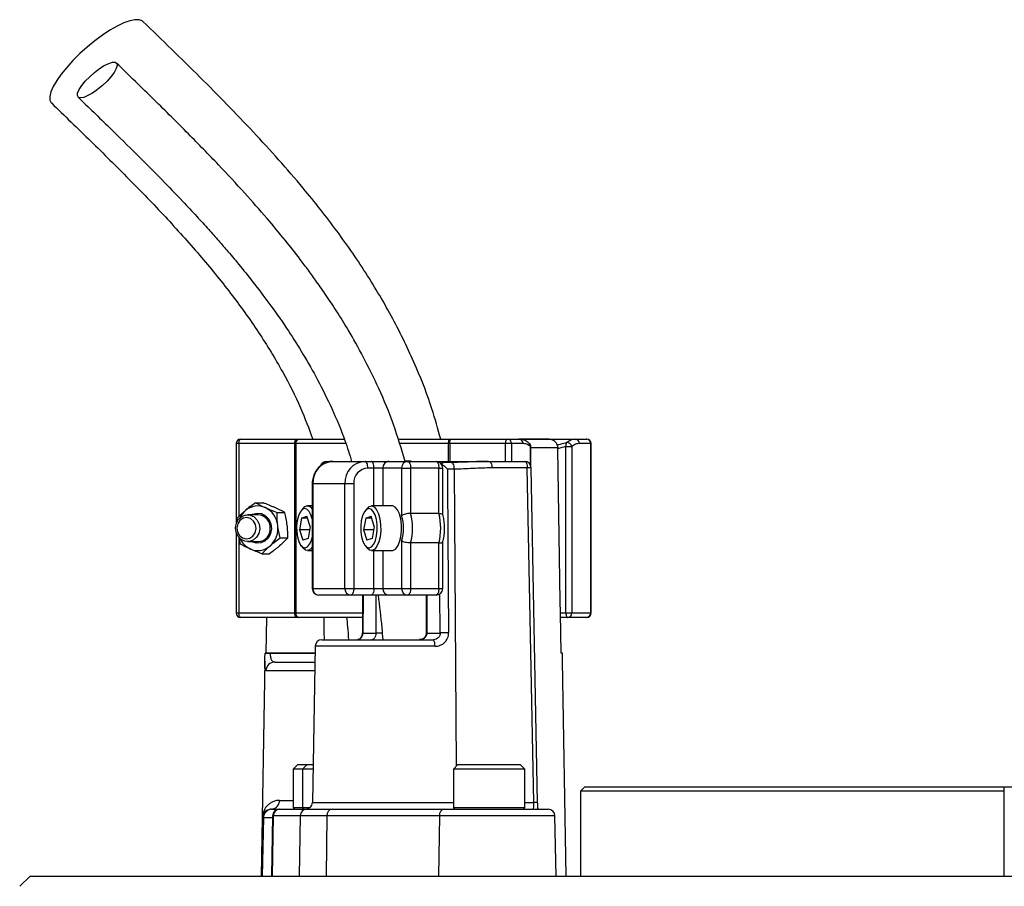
# Model space of a CAD drawing. Header units: millimetres. Extents: x 6509 to 14247, y 2145 to 17923.
# Tile 8 of 9: x 8543 to 9647, y 15711 to 16683. Entities that reach past the tile are written whole.
import ezdxf

# ---------------------------------------------------------------- set-up
doc = ezdxf.new("R2010")
doc.units = ezdxf.units.MM
doc.header["$LTSCALE"] = 5

msp = doc.modelspace()

# ---------------------------------------------------------------- linework, layer by layer
at = {"color": 7, "linetype": 'Continuous', "lineweight": 25}
for p, q in [((8786.2, 16207.6), (8786.2, 16118.1)), ((8851.9, 16207.6), (8789.1, 16207.6)), ((8791.2, 16212.6), (8854, 16212.6)), ((8853.1, 16207.6), (8851.9, 16207.6)), ((8851.9, 16017.6), (8851.9, 16207.6)), ((8853.1, 16207.6), (8853.1, 16017.6)), ((8854, 16212.6), (8856.5, 16212.6)), ((8856.5, 16212.6), (8906.9, 16212.6)), ((8967.5, 16212.6), (9024.6, 16212.6)), ((9025.5, 16207.6), (9024, 16207.6)), ((9024.6, 16212.6), (9027.6, 16212.6)), ((9088.2, 16207.6), (9025.5, 16207.6)), ((9027.6, 16212.6), (9090.3, 16212.6)), ((9094.9, 16207.6), (9088.2, 16207.6)), ((9090.3, 16212.6), (9103.1, 16212.6)), ((9107.6, 16207.6), (9094.9, 16207.6)), ((9103.4, 16212.6), (9166.3, 16212.6)), ((9137.1, 16212.6), (9103.7, 16212.6)), ((9166.3, 16212.6), (9179.1, 16212.6)), ((9183.6, 16207.6), (9170.8, 16207.6)), ((9183.6, 16017.6), (9183.6, 16207.6)), ((9184.1, 16017.6), (9184.1, 16207.6)), ((9116.5, 16182.6), (9116.5, 16204.1)), ((9146.6, 16201.8), (9146.6, 16202.8)), ((9155.8, 16017.6), (9155.8, 16204.1)), ((9155.8, 16204.1), (9162.5, 16204.1)), ((9162.5, 16204.1), (9162.5, 16017.6)), ((8887.6, 16187.6), (8894.7, 16187.6)), ((8894.7, 16187.6), (8930.6, 16187.6)), ((8930.6, 16187.6), (8937.4, 16187.6)), ((8937.4, 16187.6), (8957.3, 16187.6)), ((8957.3, 16187.6), (8978.5, 16187.6)), ((8978.5, 16187.6), (9010.2, 16187.6)), ((9010.2, 16187.6), (9069.7, 16187.6)), ((9027.2, 16186.3), (9019.5, 16186.3)), ((9069.7, 16187.6), (9109.4, 16187.6)), ((8940.6, 16180.1), (8933.8, 16180.1)), ((8950.6, 16180.1), (8940.6, 16180.1)), ((8971.7, 16180.1), (8950.6, 16180.1)), ((8971.7, 16126.8), (8971.7, 16180.1)), ((8971.7, 16180.1), (8981.6, 16180.1)), ((8981.6, 16180.1), (8981.6, 16129.2)), ((9013.4, 16180.1), (8981.6, 16180.1)), ((9013.4, 16129.2), (9013.4, 16180.1)), ((9017.7, 16127.8), (9017.7, 16180.1)), ((9030.4, 16179), (9023, 16179)), ((9112.5, 16180.3), (9072.9, 16180.3)), ((9119.8, 15805), (9112.5, 16180.3)), ((9124.1, 15805), (9116.9, 16180.3)), ((8871.3, 16162.6), (8871.3, 16045.1)), ((8908, 16162.6), (8872, 16162.6)), ((8872, 16162.6), (8872, 16045.1)), ((8917.9, 16162.6), (8908, 16162.6)), ((8908, 16045.1), (8908, 16162.6)), ((8917.9, 16162.6), (8917.9, 16045.1)), ((8807.7, 16141.2), (8816.4, 16141.2)), ((8831.9, 16130.3), (8840.6, 16130.3)), ((8860.9, 16134.7), (8858.8, 16132.1)), ((8871.3, 16137.6), (8865.9, 16137.6)), ((8932.8, 16134.7), (8930.6, 16132.1)), ((8961, 16137.6), (8937.7, 16137.6)), ((9013.4, 16129.2), (8981.6, 16129.2)), ((8787, 16123.5), (8787.2, 16119.8)), ((8810.8, 16127.6), (8798.9, 16127.6)), ((8859.4, 16124.1), (8857.1, 16110.8)), ((8859.4, 16124.1), (8865.5, 16126)), ((8866.1, 16124.1), (8859.4, 16124.1)), ((8869.2, 16114.5), (8865.5, 16126)), ((8931.3, 16124.1), (8928.9, 16110.8)), ((8931.3, 16124.1), (8937.3, 16126)), ((8937.9, 16124.1), (8931.3, 16124.1)), ((8941, 16114.5), (8937.3, 16126)), ((8786.2, 16107.2), (8786.2, 16017.6)), ((8857.1, 16110.8), (8860.8, 16099.3)), ((8868.5, 16110.8), (8857.1, 16110.8)), ((8869.2, 16114.5), (8866.8, 16101.2)), ((8928.9, 16110.8), (8932.6, 16099.3)), ((8940.4, 16110.8), (8928.9, 16110.8)), ((8941, 16114.5), (8938.7, 16101.2)), ((8798.9, 16097.6), (8810.8, 16097.6)), ((8835.5, 16101.7), (8844.1, 16101.7)), ((8866.8, 16101.2), (8860.8, 16099.3)), ((8938.7, 16101.2), (8932.6, 16099.3)), ((8971.7, 16045.1), (8971.7, 16098.5)), ((9013.4, 16096.1), (8981.6, 16096.1)), ((8981.6, 16096.1), (8981.6, 16045.1)), ((9013.4, 16045.1), (9013.4, 16096.1)), ((9017.7, 16045.1), (9017.7, 16097.4)), ((8814.8, 16084), (8823.5, 16084)), ((8858.8, 16093.2), (8860.9, 16090.5)), ((8865.9, 16087.6), (8871.3, 16087.6)), ((8930.6, 16093.2), (8932.8, 16090.5)), ((8937.7, 16087.6), (8961, 16087.6)), ((8872, 16045.1), (8908, 16045.1)), ((8908, 16045.1), (8917.9, 16045.1)), ((8917.9, 16045.1), (8940.6, 16045.1)), ((8940.6, 16045.1), (8950.6, 16045.1)), ((8950.6, 16045.1), (8971.7, 16045.1)), ((8971.7, 16045.1), (8981.6, 16045.1)), ((8981.6, 16045.1), (9013.4, 16045.1)), ((8914.8, 16037.6), (8878.8, 16037.6)), ((8937.4, 16037.6), (8914.8, 16037.6)), ((8927.9, 16037.6), (8927.6, 15995.2)), ((8957.3, 16037.6), (8937.4, 16037.6)), ((8978.5, 16037.6), (8957.3, 16037.6)), ((9010.2, 16037.6), (8978.5, 16037.6)), ((8999.2, 16037.6), (8999.2, 15995.1)), ((8789.1, 16017.6), (8851.9, 16017.6)), ((8851.9, 16017.6), (8853.1, 16017.6)), ((9150.4, 15972.6), (9149.7, 16017.6)), ((9149.7, 16017.6), (9155.8, 16017.6)), ((9155.8, 16017.6), (9162.5, 16017.6)), ((9162.5, 16017.6), (9183.6, 16017.6)), ((8854, 16012.6), (8791.2, 16012.6)), ((8819.9, 15972.6), (8820.6, 16012.6)), ((8856.5, 16012.6), (8854, 16012.6)), ((8927.4, 16012.6), (8856.5, 16012.6)), ((9157.9, 16012.6), (9149.7, 16012.6)), ((9179.1, 16012.6), (9157.9, 16012.6)), ((8882.2, 15987.6), (9007.2, 15987.6)), ((8928.3, 15995.1), (8943.2, 15995.1)), ((8999.9, 15995.1), (9014.9, 15995.1)), ((8874.7, 15980.3), (8871.6, 15805)), ((8818.3, 15964), (8814.1, 15722.6)), ((8818.5, 15972.6), (8818.5, 15972.5)), ((8824.3, 15972.6), (8824.3, 15972.5)), ((8874.5, 15972.6), (8824.3, 15972.6)), ((8829.4, 15962.6), (8874.3, 15962.6)), ((9151.8, 15972.6), (9150.4, 15972.6)), ((9151.8, 15972.5), (9151.8, 15972.6)), ((9151.8, 15972.5), (9151.8, 15972.6)), ((9156.2, 15722.6), (9152, 15964)), ((8855.1, 15847.6), (8850.1, 15842.6)), ((8850.1, 15842.6), (8850.1, 15799.6)), ((8860.6, 15842.6), (8850.1, 15842.6)), ((8855.1, 15847.6), (8865.6, 15847.6)), ((8865.6, 15847.6), (8860.6, 15842.6)), ((8860.6, 15842.6), (8860.6, 15799.6)), ((8872.3, 15842.6), (8860.6, 15842.6)), ((8865.6, 15847.6), (8872.3, 15847.6)), ((9034.7, 15847.6), (9029.7, 15842.6)), ((9029.7, 15842.6), (9029.7, 15799.6)), ((9109.7, 15842.6), (9029.7, 15842.6)), ((9034.7, 15847.6), (9104.7, 15847.6)), ((9109.7, 15842.6), (9104.7, 15847.6)), ((9109.7, 15799.6), (9109.7, 15842.6)), ((9177.1, 15822.6), (9172.1, 15817.6)), ((9177.1, 15822.6), (9647.1, 15822.6)), ((9647.1, 15722.6), (9647.1, 15822.6)), ((9647.1, 15822.6), (9747.1, 15822.6)), ((9172.1, 15817.6), (9172.1, 15722.6)), ((9647.1, 15817.6), (9172.1, 15817.6)), ((8825.8, 15797.6), (8826.6, 15797.6)), ((8826.6, 15797.6), (8834.3, 15797.6)), ((8834.3, 15797.6), (8835.1, 15797.6)), ((8835.1, 15797.6), (8865.3, 15797.6)), ((8865.3, 15797.6), (8893.5, 15797.6)), ((8893.5, 15797.6), (9019.6, 15797.6)), ((9019.6, 15797.6), (9136, 15797.6)), ((8815.2, 15787.8), (8814.1, 15722.6)), ((8816.6, 15787.8), (8815.2, 15787.8)), ((8816.6, 15787.8), (8815.4, 15722.6)), ((8826.8, 15790.3), (8825.6, 15722.6)), ((8827.7, 15790.3), (8826.6, 15722.6)), ((8857.9, 15790.3), (8827.7, 15790.3)), ((8857.9, 15790.3), (8856.8, 15722.6)), ((8887.9, 15790.3), (8857.9, 15790.3)), ((8887.9, 15790.3), (8887, 15722.6)), ((9013.9, 15790.3), (8887.9, 15790.3)), ((9013.9, 15790.3), (9013, 15722.6)), ((9144.7, 15722.6), (9143.5, 15790.3)), ((8555, 15722.6), (8543.4, 15711.1)), ((8555, 15722.6), (9694.9, 15722.6))]:
    msp.add_line(p, q, dxfattribs=at)
at = {"color": 8, "linetype": 'Continuous', "lineweight": 25}
for p, q in [((8789.1, 16207.6), (8786.2, 16207.6)), ((8789.1, 16207.6), (8789.1, 16125.6)), ((8908.7, 16207.6), (8853.1, 16207.6)), ((9024, 16207.6), (8969, 16207.6)), ((9024, 16187.6), (9024, 16207.6)), ((9025.5, 16207.6), (9025.5, 16187.6)), ((9088.2, 16187.6), (9088.2, 16207.6)), ((9094.9, 16207.6), (9094.9, 16187.6)), ((9184.1, 16207.6), (9183.6, 16207.6)), ((9116, 16183.7), (9116, 16204.1)), ((9116, 16204.1), (9116.5, 16204.1)), ((9146.6, 16202.8), (9116.5, 16202.8)), ((8940.6, 16137.6), (8940.6, 16180.1)), ((8950.6, 16180.1), (8950.6, 16137.6)), ((9013.4, 16180.1), (9017.7, 16180.1)), ((9030.4, 16179), (9032.9, 15845.8)), ((8872, 16162.6), (8871.3, 16162.6)), ((8789.1, 16101.9), (8789.1, 16017.6)), ((8940.6, 16045.1), (8940.6, 16087.6)), ((8950.6, 16087.6), (8950.6, 16045.1)), ((8871.3, 16045.1), (8872, 16045.1)), ((9013.4, 16045.1), (9017.7, 16045.1)), ((8928.6, 16037.6), (8928.3, 15995.1)), ((8943.2, 15995.1), (8943.2, 16037.6)), ((8999.9, 16037.6), (8999.9, 15995.1)), ((9014.9, 15995.1), (9014.5, 16039.2)), ((8786.2, 16017.6), (8789.1, 16017.6)), ((8853.1, 16017.6), (8927.6, 16017.6)), ((9183.6, 16017.6), (9184.1, 16017.6)), ((8949.8, 15995.1), (8943.2, 15995.1)), ((8999.9, 15995.1), (8999.2, 15995.1)), ((9008.9, 15980.3), (8874.7, 15980.3)), ((8824.3, 15972.5), (8874.5, 15972.5)), ((8874.2, 15952.8), (8819.5, 15952.8)), ((8834.6, 15807.5), (8850.1, 15807.5)), ((8850.1, 15799.6), (8860.6, 15799.6)), ((8860.6, 15799.6), (8869.2, 15799.6)), ((8871.6, 15805), (9029.7, 15805)), ((9029.7, 15799.6), (9109.7, 15799.6)), ((9109.7, 15805), (9119.8, 15805)), ((8826.8, 15787.8), (8816.6, 15787.8)), ((8827.7, 15790.3), (8826.8, 15790.3)), ((9143.5, 15790.3), (9013.9, 15790.3))]:
    msp.add_line(p, q, dxfattribs=at)
at = {"color": 7, "linetype": 'Continuous', "lineweight": 25, "flags": 128}
for points in [[(8681.6, 16680.9), (8680.7, 16681.7), (8677.2, 16682.9), (8672.6, 16682.9), (8666.8, 16681.7), (8660.1, 16679.2), (8652.6, 16675.6), (8644.5, 16671), (8636.1, 16665.5), (8627.5, 16659.1), (8619, 16652.2), (8610.8, 16644.8), (8603.1, 16637.1), (8596.1, 16629.4), (8589.9, 16621.9), (8584.9, 16614.7), (8581, 16608), (8578.4, 16602.1), (8577.1, 16596.9), (8577.2, 16592.8), (8578.7, 16589.8), (8579, 16589.5)], [(8611.6, 16595.2), (8609.2, 16595.8), (8608.1, 16597.7), (8608.3, 16600.6), (8610, 16604.5), (8613, 16609), (8617, 16613.9), (8621.9, 16618.9), (8627.3, 16623.7), (8632.9, 16628), (8638.3, 16631.4), (8643.2, 16633.8), (8647.3, 16635.1), (8650.4, 16635.1), (8652.2, 16633.8), (8652.6, 16631.4), (8651.6, 16628), (8649.3, 16623.7), (8645.7, 16618.9), (8641.3, 16613.9), (8636.1, 16609), (8630.5, 16604.5), (8625, 16600.6), (8619.8, 16597.7), (8615.2, 16595.8), (8611.6, 16595.2)], [(8789.1, 16207.6), (8789.2, 16208.6), (8789.3, 16209.5), (8789.5, 16210.4), (8789.7, 16211.2), (8790.1, 16211.8), (8790.4, 16212.3), (8790.8, 16212.5), (8791.2, 16212.6)], [(8851.9, 16207.6), (8851.9, 16208.6), (8852, 16209.5), (8852.2, 16210.4), (8852.5, 16211.2), (8852.8, 16211.8), (8853.2, 16212.3), (8853.6, 16212.5), (8854, 16212.6)], [(9025.5, 16207.6), (9025.5, 16208.6), (9025.6, 16209.5), (9025.8, 16210.4), (9026.1, 16211.2), (9026.4, 16211.8), (9026.8, 16212.3), (9027.2, 16212.5), (9027.6, 16212.6)], [(9088.2, 16207.6), (9088.3, 16208.6), (9088.4, 16209.5), (9088.6, 16210.4), (9088.8, 16211.2), (9089.2, 16211.8), (9089.5, 16212.3), (9089.9, 16212.5), (9090.3, 16212.6)], [(9149.7, 16017.6), (9149.4, 16030.7), (9146.6, 16201.8)], [(8933.8, 16180.1), (8933.7, 16181.6), (8933.5, 16183), (8933.3, 16184.3), (8932.9, 16185.4), (8932.4, 16186.4), (8931.8, 16187.1), (8931.2, 16187.5), (8930.6, 16187.6)], [(8940.6, 16180.1), (8940.5, 16181.6), (8940.3, 16183), (8940, 16184.3), (8939.7, 16185.4), (8939.2, 16186.4), (8938.6, 16187.1), (8938, 16187.5), (8937.4, 16187.6)], [(8978.5, 16187.6), (8979.1, 16187.5), (8979.7, 16187.1), (8980.2, 16186.4), (8980.7, 16185.4), (8981.1, 16184.3), (8981.4, 16183), (8981.6, 16181.6), (8981.6, 16180.1)], [(9010.2, 16187.6), (9010.8, 16187.5), (9011.4, 16187.1), (9012, 16186.4), (9012.4, 16185.4), (9012.8, 16184.3), (9013.1, 16183), (9013.3, 16181.6), (9013.4, 16180.1)], [(9069.7, 16187.6), (9070.3, 16187.5), (9070.9, 16187.1), (9071.4, 16186.4), (9071.9, 16185.5), (9072.3, 16184.4), (9072.6, 16183.1), (9072.8, 16181.7), (9072.9, 16180.3)], [(9109.4, 16187.6), (9110, 16187.5), (9110.6, 16187.1), (9111.1, 16186.4), (9111.6, 16185.5), (9112, 16184.4), (9112.3, 16183.1), (9112.5, 16181.7), (9112.5, 16180.3)], [(9023, 16179), (9023.1, 16164), (9023.5, 16104), (9024.3, 15995.3)], [(8803.1, 16127.6), (8804.5, 16128.4), (8809.5, 16129.6), (8814.5, 16129), (8819.1, 16126.6), (8822.7, 16122.7), (8825, 16117.7), (8825.7, 16112.1), (8824.7, 16106.7), (8822.2, 16101.8), (8818.3, 16098.2), (8813.6, 16096.1), (8808.6, 16095.8), (8803.7, 16097.3), (8803.1, 16097.6)], [(8871.3, 16123), (8869.9, 16127.6), (8867.9, 16131.5), (8865.4, 16133.9), (8862.8, 16134.6), (8860.2, 16133.5), (8857.8, 16130.7), (8855.9, 16126.4), (8854.5, 16121.1), (8853.9, 16115), (8854, 16108.7), (8854.8, 16102.8), (8856.3, 16097.6), (8858.4, 16093.7), (8860.8, 16091.3), (8863.5, 16090.6), (8866.1, 16091.8), (8868.4, 16094.6), (8870.4, 16098.8), (8871.3, 16102.2)], [(8943.6, 16104.2), (8944.2, 16110.3), (8944.1, 16116.5), (8943.3, 16122.5), (8941.8, 16127.6), (8939.7, 16131.5), (8937.3, 16133.9), (8934.7, 16134.6), (8932.1, 16133.5), (8929.7, 16130.7), (8927.7, 16126.4), (8926.4, 16121.1), (8925.7, 16115), (8925.8, 16108.7), (8926.7, 16102.8), (8928.2, 16097.6), (8930.2, 16093.7), (8932.7, 16091.3), (8935.3, 16090.6), (8937.9, 16091.8), (8940.3, 16094.6), (8942.2, 16098.8), (8943.6, 16104.2)], [(8932.8, 16134.7), (8935.4, 16137), (8938.2, 16137.6), (8941.1, 16136.3), (8943.6, 16133.3), (8945.8, 16128.7), (8947.3, 16123), (8948.1, 16116.5), (8948.2, 16109.6), (8947.5, 16103.1)], [(8970.8, 16103.1), (8971.5, 16109.6), (8971.5, 16116.5), (8970.7, 16123), (8969.1, 16128.7), (8967, 16133.3), (8964.4, 16136.3), (8961.6, 16137.6), (8961, 16137.6)], [(8785.3, 16113.2), (8786.3, 16118.3), (8788.8, 16122.7), (8792.6, 16125.9), (8797.1, 16127.5), (8801.8, 16127.3), (8806.2, 16125.3), (8809.7, 16121.8), (8811.9, 16117.2), (8812.5, 16112), (8811.5, 16106.9), (8809, 16102.5), (8805.2, 16099.4), (8800.7, 16097.8), (8796, 16098), (8791.6, 16099.9), (8788.2, 16103.5), (8786, 16108.1), (8785.3, 16113.2)], [(8786.8, 16113.1), (8787.5, 16108.5), (8789.7, 16104.5), (8793.1, 16101.8), (8797.2, 16100.7), (8801.3, 16101.4), (8804.9, 16103.9), (8807.4, 16107.6), (8808.4, 16112.2), (8807.8, 16116.8), (8805.6, 16120.7), (8802.1, 16123.5), (8798, 16124.6), (8793.9, 16123.8), (8790.3, 16121.4), (8787.8, 16117.6), (8786.8, 16113.1)], [(8947.5, 16103.1), (8946, 16097.2), (8943.9, 16092.5), (8941.4, 16089.2), (8938.6, 16087.7), (8935.7, 16088.1), (8933, 16090.2), (8932.8, 16090.5)], [(8961, 16087.6), (8961.9, 16087.7), (8964.7, 16089.2), (8967.3, 16092.5), (8969.3, 16097.2), (8970.8, 16103.1)], [(8871.3, 16091.3), (8869.6, 16089.2), (8866.8, 16087.7), (8863.9, 16088.1), (8861.2, 16090.2), (8860.9, 16090.5)], [(8917.9, 16045.1), (8917.9, 16043.7), (8917.7, 16042.3), (8917.4, 16041), (8917, 16039.8), (8916.5, 16038.9), (8916, 16038.2), (8915.4, 16037.8), (8914.8, 16037.6)], [(8940.6, 16045.1), (8940.5, 16043.7), (8940.3, 16042.3), (8940, 16041), (8939.7, 16039.8), (8939.2, 16038.9), (8938.6, 16038.2), (8938, 16037.8), (8937.4, 16037.6)], [(8981.6, 16045.1), (8981.6, 16043.7), (8981.4, 16042.3), (8981.1, 16041), (8980.7, 16039.8), (8980.2, 16038.9), (8979.7, 16038.2), (8979.1, 16037.8), (8978.5, 16037.6)], [(9013.4, 16045.1), (9013.3, 16043.7), (9013.1, 16042.3), (9012.8, 16041), (9012.4, 16039.8), (9012, 16038.9), (9011.4, 16038.2), (9010.8, 16037.8), (9010.2, 16037.6)], [(8791.2, 16012.6), (8790.8, 16012.7), (8790.4, 16013), (8790.1, 16013.5), (8789.7, 16014.1), (8789.5, 16014.9), (8789.3, 16015.7), (8789.2, 16016.7), (8789.1, 16017.6)], [(8854, 16012.6), (8853.6, 16012.7), (8853.2, 16013), (8852.8, 16013.5), (8852.5, 16014.1), (8852.2, 16014.9), (8852, 16015.7), (8851.9, 16016.7), (8851.9, 16017.6)], [(9155.8, 16017.6), (9155.9, 16016.7), (9156, 16015.7), (9156.2, 16014.9), (9156.5, 16014.1), (9156.8, 16013.5), (9157.1, 16013), (9157.5, 16012.7), (9157.9, 16012.6)], [(8885.1, 15987.6), (8884.9, 15996.5), (8884.6, 16012.6)]]:
    msp.add_lwpolyline(points, dxfattribs=at)
at = {"color": 8, "linetype": 'Continuous', "lineweight": 25, "flags": 128}
msp.add_lwpolyline([(9027.2, 16186.3), (9027.9, 16186.2), (9028.5, 16185.7), (9029.1, 16184.8), (9029.7, 16183.6), (9030.1, 16182.2), (9030.3, 16180.6), (9030.4, 16179)], dxfattribs=at)
at = {"color": 7, "linetype": 'Continuous', "lineweight": 25}
for centre, radius, start, end in [((8791.2, 16207.6), 5, 90, 180), ((8857.5, 16208.3), 4.44, 102.8925, 188.7196), ((9034.4, 16208.9), 10.5, 158.9941, 186.7189), ((9090.1, 16207.9), 4.78, 357.3247, 87.0479), ((9102.9, 16207.9), 4.78, 357.3247, 87.0479), ((9111.5, 16204.1), 5, 0, 49.0149), ((9161.4, 16205.8), 5.78, 149.5369, 196.881), ((9157.1, 16203.3), 5.44, 8.2572, 97.5366), ((9166, 16207.9), 4.78, 357.3247, 87.0479), ((9179.1, 16207.6), 5, 0, 90), ((9178.8, 16207.9), 4.78, 357.3247, 87.0479), ((8895.9, 16163.7), 23.9, 92.9521, 182.6753), ((8887.6, 16180.1), 7.5, 90, 161.7131), ((8931.8, 16163.7), 23.9, 92.9521, 182.6753), ((8957.7, 16180.5), 7.17, 92.9521, 182.6753), ((8978.8, 16180.5), 7.17, 92.9521, 182.6753), ((9010.2, 16180.1), 7.5, 0, 90), ((9109.4, 16180.1), 7.5, 1.106, 90), ((8934.6, 16163.4), 16.7, 92.9521, 182.6753), ((8812.6, 16113.7), 24.7, 130.8682, 155.066), ((8810.3, 16116.6), 21, 65.8532, 131.344), ((8808.1, 16113.5), 24.7, 5.8974, 64.324), ((8865.9, 16131.5), 5.94, 24.5846, 147.3184), ((8918.5, 16112.6), 65.3, 345.2945, 14.7055), ((8950.2, 16112.6), 65.3, 345.2945, 14.7055), ((8810.1, 16113.3), 14.3, 357.24, 87.1325), ((8926.2, 16112.6), 47.6, 342.7103, 17.2897), ((8810.2, 16111.8), 14.2, 272.4043, 3.2232), ((8806.7, 16112.5), 26.3, 311.6721, 7.7396), ((8811.8, 16111), 23.7, 204.534, 244.9945), ((8810.3, 16108.6), 21, 245.8532, 311.344), ((8878.8, 16045.1), 7.5, 180, 270), ((8879.2, 16044.8), 7.17, 177.3247, 267.0479), ((8915.1, 16044.8), 7.17, 177.3247, 267.0479), ((8957.7, 16044.8), 7.17, 177.3247, 267.0479), ((8978.8, 16044.8), 7.17, 177.3247, 267.0479), ((9010.2, 16045.1), 7.5, 270, 0), ((8791.2, 16017.6), 5, 180, 270), ((8857.5, 16017), 4.44, 171.2804, 257.1075), ((9157.7, 16017.4), 4.78, 272.9521, 2.6753), ((9179.1, 16017.6), 5, 270, 0), ((9178.8, 16017.4), 4.78, 272.9521, 2.6753), ((8882.2, 15980.1), 7.5, 90, 179), ((8999.1, 15982), 9.91, 349.9348, 34.685), ((9023.9, 15684.9), 310.4, 89.9192, 91.666), ((8821.4, 15872.4), 100.1, 88.348, 91.652), ((8829.5, 15952.7), 9.96, 90.2363, 179.2455), ((8826.6, 15787.6), 10, 90.0006, 179.0006), ((8825.2, 15807.1), 9.47, 273.5348, 2.2868), ((8834.3, 15790.1), 7.5, 90, 179), ((8835.2, 15790.2), 7.45, 90.3518, 179.364), ((8852.1, 15799.6), 2, 180, 270), ((8865.4, 15790.2), 7.45, 90.3518, 179.364), ((8862.6, 15799.6), 2, 180, 270), ((8864.1, 15805.1), 7.5, 270, 359), ((8894.6, 15791), 6.74, 98.8916, 186.0281), ((9020.6, 15791), 6.74, 98.8916, 186.0281), ((9031.7, 15799.6), 2, 180, 270), ((9107.7, 15799.6), 2, 270, 0), ((9136, 15790.1), 7.5, 1, 90)]:
    msp.add_arc(centre, radius, start, end, dxfattribs=at)
at = {"color": 8, "linetype": 'Continuous', "lineweight": 25}
for centre, radius, start, end in [((9112, 16204.9), 4.05, 348.9178, 46.963), ((8887.8, 16180.8), 6.83, 91.5988, 160.7496), ((9114.9, 16108), 72.3, 88.4673, 91.9), ((8928.1, 15998), 2.85, 258.5112, 272.6982), ((9122.2, 15732.8), 72.3, 88.4673, 91.9)]:
    msp.add_arc(centre, radius, start, end, dxfattribs=at)
at = {"color": 7, "linetype": 'Continuous', "lineweight": 25}
msp.add_ellipse((9119.1, 15805.1), major_axis=(-0.25, 7.5), ratio=0.095736, start_param=3.138413, end_param=4.691756, dxfattribs=at)
for points, knots in [([(9015.4, 16212.6), (9012.3, 16224), (9004.8, 16251.1), (8987.7, 16295.3), (8963.7, 16345.4), (8933.8, 16396.6), (8899.4, 16446.5), (8856.8, 16500.4), (8805.3, 16557.9), (8744.9, 16619.5), (8703, 16660.2), (8681.6, 16680.9)], [0, 0, 0, 0, 0.05895, 0.141111, 0.238658, 0.339873, 0.443571, 0.549599, 0.694805, 0.844557, 1, 1, 1, 1]), ([(8975.7, 16187.3), (8971.5, 16201.2), (8963.2, 16229.3), (8946.9, 16268.4), (8929.6, 16303.6), (8913.5, 16332.2), (8899.4, 16355.1), (8887.6, 16373), (8876.9, 16388.4), (8867.2, 16401.8), (8855.6, 16417.2), (8840.3, 16436.7), (8819.6, 16461.6), (8794.7, 16489.9), (8765.2, 16521.5), (8731.4, 16556.3), (8693.1, 16594.3), (8666, 16620.5), (8651.8, 16634.3)], [0, 0, 0, 0, 0.0759973, 0.152795, 0.2219251, 0.2832403, 0.3265887, 0.364842, 0.3980497, 0.426277, 0.4537196, 0.5016096, 0.5597073, 0.6279116, 0.7060807, 0.7941173, 0.8920556, 1, 1, 1, 1]), ([(8608.8, 16596.1), (8620.6, 16584.7), (8642.8, 16563.2), (8674.2, 16532.4), (8701.6, 16504.8), (8723.8, 16481.8), (8741.3, 16463.1), (8754.7, 16448.4), (8766.3, 16435.3), (8778.2, 16421.6), (8791.7, 16405.4), (8807.9, 16385.1), (8826.1, 16361.1), (8844.2, 16335.1), (8861.6, 16307.4), (8878.1, 16278.5), (8894, 16246.1), (8906.9, 16215.6), (8913.2, 16195.3), (8915.6, 16187.4)], [0, 0, 0, 0, 0.096193, 0.182401, 0.258583, 0.32476, 0.369772, 0.408666, 0.441468, 0.472196, 0.514497, 0.564868, 0.623222, 0.689484, 0.748158, 0.811787, 0.880312, 0.953772, 1, 1, 1, 1]), ([(8579, 16589.5), (8593.7, 16575.2), (8622.9, 16547), (8665.7, 16504.7), (8706.5, 16462.4), (8744.8, 16419.8), (8779.9, 16376.9), (8811.4, 16333.2), (8837.5, 16290.2), (8858, 16250.2), (8867.6, 16224.4), (8872, 16212.6)], [0, 0, 0, 0, 0.1296018, 0.2564205, 0.3798606, 0.4994667, 0.6148978, 0.7260596, 0.8331858, 0.9241281, 1, 1, 1, 1]), ([(9114.7, 16207.7), (9114, 16208.4), (9111.9, 16210.3), (9108.1, 16211.9), (9104.9, 16212.7), (9103.2, 16212.6), (9103.1, 16212.6)], [0, 0, 0, 0, 0.212655, 0.604202, 0.97502, 1, 1, 1, 1]), ([(9116, 16204.1), (9114.6, 16205.3), (9113.3, 16206.2), (9110.5, 16207.3), (9109.1, 16207.6), (9107.6, 16207.6)], [0, 0, 0, 0, 0.5, 0.5, 1, 1, 1, 1]), ([(9136.8, 16212.6), (9138, 16212.6), (9139.3, 16212.4), (9141, 16211.7), (9141.6, 16211.5), (9142.6, 16210.8), (9143.1, 16210.4), (9144, 16209.5), (9144.4, 16209), (9145.2, 16207.9), (9145.5, 16207.3), (9146.3, 16205.5), (9146.6, 16204.1), (9146.6, 16202.8)], [0, 0, 0, 0, 0.25, 0.25, 0.375, 0.375, 0.5, 0.5, 0.625, 0.625, 0.75, 0.75, 1, 1, 1, 1]), ([(9156.4, 16208.7), (9158, 16210), (9159.6, 16211), (9162.9, 16212.3), (9164.6, 16212.6), (9166.3, 16212.6)], [0, 0, 0, 0, 0.5, 0.5, 1, 1, 1, 1]), ([(9170.8, 16207.6), (9169.4, 16207.6), (9168, 16207.3), (9165.2, 16206.2), (9163.8, 16205.3), (9162.5, 16204.1)], [0, 0, 0, 0, 0.5, 0.5, 1, 1, 1, 1]), ([(8894.7, 16187.6), (8893.4, 16187.6), (8890.2, 16187.4), (8885.2, 16185.8), (8880.2, 16182.6), (8876, 16178.1), (8873.1, 16172.7), (8871.5, 16167.4), (8871.4, 16164), (8871.3, 16162.6)], [0, 0, 0, 0, 0.1014667, 0.2592499, 0.4170255, 0.5755458, 0.7354053, 0.8967293, 1, 1, 1, 1]), ([(8982.2, 16187.8), (8980.5, 16187.9), (8978.3, 16187.9), (8976.1, 16187.8), (8975.5, 16187.8)], [0, 0, 0, 0, 0.74624, 1, 1, 1, 1]), ([(9018.3, 16186), (9017.5, 16185.8), (9016.6, 16185.5), (9015.9, 16184.9), (9015.9, 16184.9)], [0, 0, 0, 0, 0.9282165, 1, 1, 1, 1]), ([(9019.2, 16186.2), (9019, 16186.3), (9018.5, 16186.4), (9017.6, 16186), (9017.1, 16184.9), (9016.8, 16184.3)], [0, 0, 0, 0, 0.1892506, 0.5933912, 1, 1, 1, 1]), ([(9016.8, 16184.3), (9017.9, 16183.6), (9018.9, 16182.7), (9020.5, 16181.3), (9021, 16180.9), (9022, 16179.9), (9022.5, 16179.4), (9023, 16179)], [0, 0, 0, 0, 0.5, 0.5, 0.75, 0.75, 1, 1, 1, 1]), ([(9068.8, 16187.5), (9066.7, 16187.6), (9058.9, 16187.6), (9045.1, 16186.7), (9033.4, 16186.5), (9027.2, 16186.4)], [0, 0, 0, 0, 0.152451, 0.555607, 1, 1, 1, 1]), ([(9072.9, 16180.3), (9065.8, 16180.3), (9058.7, 16179.9), (9048.1, 16179.4), (9044.6, 16179.2), (9037.5, 16179), (9033.9, 16179), (9030.4, 16179)], [0, 0, 0, 0, 0.5, 0.5, 0.75, 0.75, 1, 1, 1, 1]), ([(8829.4, 16135.8), (8828.4, 16136.2), (8827.3, 16136.7), (8825.2, 16137.6), (8824.1, 16138.1), (8820.8, 16139.4), (8818.6, 16140.3), (8816.4, 16141.2)], [0, 0, 0, 0, 0.25, 0.25, 0.5, 0.5, 1, 1, 1, 1]), ([(8796.4, 16132.4), (8795.5, 16131.6), (8794.7, 16130.9), (8793, 16129.4), (8792.2, 16128.6), (8789.9, 16126.4), (8788.4, 16125), (8787, 16123.5)], [0, 0, 0, 0, 0.25, 0.25, 0.5, 0.5, 1, 1, 1, 1]), ([(8818.8, 16135.8), (8819.9, 16135.3), (8820.9, 16134.9), (8823.1, 16133.9), (8824.1, 16133.5), (8827.4, 16132.1), (8829.6, 16131.2), (8831.9, 16130.3)], [0, 0, 0, 0, 0.25, 0.25, 0.5, 0.5, 1, 1, 1, 1]), ([(8832.7, 16116), (8832.4, 16118.4), (8832.2, 16120.9), (8832, 16125.7), (8831.9, 16128), (8831.9, 16130.3)], [0, 0, 0, 0, 0.5, 0.5, 1, 1, 1, 1]), ([(8843.3, 16116), (8843, 16118.4), (8842.6, 16120.9), (8841.7, 16125.7), (8841.2, 16128), (8840.6, 16130.3)], [0, 0, 0, 0, 0.5, 0.5, 1, 1, 1, 1]), ([(8981.6, 16129.2), (8981.2, 16129.2), (8980.7, 16129.2), (8979.7, 16129.1), (8979.2, 16129.1), (8977.7, 16128.9), (8976.7, 16128.7), (8974.9, 16128.3), (8974.1, 16128), (8972.7, 16127.4), (8972.1, 16127.1), (8971.7, 16126.8)], [0, 0, 0, 0, 0.125, 0.125, 0.25, 0.25, 0.5, 0.5, 0.75, 0.75, 1, 1, 1, 1]), ([(9013.4, 16129.2), (9014.1, 16129.2), (9015.5, 16129.1), (9016.9, 16128.8), (9017.6, 16128.4), (9017.6, 16128.1), (9017.6, 16128)], [0, 0, 0, 0, 0.304254, 0.608327, 0.917521, 1, 1, 1, 1]), ([(9017.6, 16097.2), (9017.8, 16097.8), (9018.6, 16100.3), (9019.5, 16105.3), (9019.9, 16112.1), (9019.6, 16118.9), (9018.8, 16124.2), (9017.9, 16127.1), (9017.6, 16128)], [0, 0, 0, 0, 0.063374, 0.275959, 0.484319, 0.691401, 0.900077, 1, 1, 1, 1]), ([(8835.5, 16101.7), (8834.9, 16104.1), (8834.3, 16106.4), (8833.4, 16111.2), (8833, 16113.6), (8832.7, 16116)], [0, 0, 0, 0, 0.5, 0.5, 1, 1, 1, 1]), ([(8844.1, 16101.7), (8844.1, 16104.1), (8844.1, 16106.4), (8843.8, 16111.2), (8843.6, 16113.6), (8843.3, 16116)], [0, 0, 0, 0, 0.5, 0.5, 1, 1, 1, 1]), ([(8789.1, 16101.9), (8789.3, 16100.7), (8789.7, 16098.3), (8790.3, 16096), (8790.6, 16094.9)], [0, 0, 0, 0, 0.538962, 1, 1, 1, 1]), ([(8801.7, 16089.5), (8800.7, 16089.9), (8799.7, 16090.4), (8797.7, 16091.3), (8796.8, 16091.8), (8794, 16093.2), (8792.2, 16094), (8790.6, 16094.9)], [0, 0, 0, 0, 0.25, 0.25, 0.5, 0.5, 1, 1, 1, 1]), ([(8824.2, 16092.9), (8825.1, 16093.6), (8826, 16094.4), (8827.8, 16095.9), (8828.7, 16096.6), (8831.5, 16098.8), (8833.5, 16100.3), (8835.5, 16101.7)], [0, 0, 0, 0, 0.25, 0.25, 0.5, 0.5, 1, 1, 1, 1]), ([(8981.6, 16096.1), (8981.2, 16096.1), (8980.7, 16096.1), (8979.7, 16096.1), (8979.2, 16096.2), (8977.7, 16096.4), (8976.7, 16096.5), (8974.9, 16097), (8974.1, 16097.2), (8972.7, 16097.8), (8972.1, 16098.2), (8971.7, 16098.5)], [0, 0, 0, 0, 0.125, 0.125, 0.25, 0.25, 0.5, 0.5, 0.75, 0.75, 1, 1, 1, 1]), ([(9013.4, 16096.1), (9014.1, 16096.1), (9015.5, 16096.1), (9016.9, 16096.5), (9017.6, 16096.9), (9017.6, 16097.2), (9017.6, 16097.2)], [0, 0, 0, 0, 0.3052356, 0.6102903, 0.9204825, 1, 1, 1, 1]), ([(8834.7, 16092.9), (8833.9, 16092.1), (8833, 16091.4), (8831.1, 16089.9), (8830.2, 16089.1), (8827.4, 16086.9), (8825.4, 16085.5), (8823.5, 16084)], [0, 0, 0, 0, 0.25, 0.25, 0.5, 0.5, 1, 1, 1, 1]), ([(8945.3, 16037.6), (8946.8, 16025.4), (8948.8, 16008.8), (8950.1, 15992.1), (8950.5, 15987.6)], [0, 0, 0, 0, 0.73059, 1, 1, 1, 1]), ([(8909.9, 16012.9), (8910.2, 16009.3), (8911.1, 16000.9), (8911.8, 15992.5), (8912.1, 15987.6)], [0, 0, 0, 0, 0.4236614, 1, 1, 1, 1]), ([(8927.5, 15995.2), (8927.5, 15994.6), (8927.5, 15993.2), (8926.7, 15991), (8925.4, 15989.1), (8923.8, 15987.9), (8922.8, 15987.6), (8922.4, 15987.7), (8922.3, 15987.7)], [0, 0, 0, 0, 0.121956, 0.307209, 0.498006, 0.699563, 0.925954, 1, 1, 1, 1]), ([(8922.3, 15987.6), (8923, 15987.6), (8923.6, 15987.8), (8924.7, 15988.3), (8925, 15988.6), (8925.7, 15989.1), (8926, 15989.4), (8926.9, 15990.4), (8927.4, 15991.3), (8928.1, 15993.1), (8928.2, 15994.1), (8928.3, 15995.1)], [0, 0, 0, 0, 0.25, 0.25, 0.375, 0.375, 0.5, 0.5, 0.75, 0.75, 1, 1, 1, 1]), ([(8937.9, 15987.6), (8938.4, 15987.6), (8939, 15987.8), (8939.9, 15988.3), (8940.2, 15988.5), (8940.8, 15989), (8941.1, 15989.3), (8941.6, 15990), (8941.9, 15990.3), (8942.3, 15991.2), (8942.5, 15991.6), (8943, 15993), (8943.2, 15994.1), (8943.2, 15995.1)], [0, 0, 0, 0, 0.25, 0.25, 0.375, 0.375, 0.5, 0.5, 0.625, 0.625, 0.75, 0.75, 1, 1, 1, 1]), ([(8999.2, 15995.1), (8999.1, 15994.3), (8999, 15992.7), (8997.9, 15990.5), (8996, 15988.7), (8993.8, 15987.7), (8992.2, 15987.7), (8991.7, 15987.8)], [0, 0, 0, 0, 0.1916985, 0.3992831, 0.6153651, 0.8591195, 1, 1, 1, 1]), ([(8999.9, 15995.1), (8999.9, 15994.6), (8999.9, 15994.1), (8999.6, 15993.1), (8999.5, 15992.6), (8999.1, 15991.6), (8998.8, 15991.2), (8998.2, 15990.3), (8997.8, 15990), (8996.6, 15988.9), (8995.7, 15988.4), (8993.7, 15987.8), (8992.7, 15987.6), (8991.7, 15987.6)], [0, 0, 0, 0, 0.125, 0.125, 0.25, 0.25, 0.375, 0.375, 0.5, 0.5, 0.75, 0.75, 1, 1, 1, 1]), ([(9014.9, 15995.1), (9014.9, 15994.6), (9014.8, 15994.1), (9014.7, 15993.1), (9014.5, 15992.7), (9014.1, 15991.7), (9013.9, 15991.3), (9013.4, 15990.5), (9013, 15990.1), (9012, 15989.1), (9011.1, 15988.5), (9009.3, 15987.8), (9008.3, 15987.6), (9007.2, 15987.6)], [0, 0, 0, 0, 0.125, 0.125, 0.25, 0.25, 0.375, 0.375, 0.5, 0.5, 0.75, 0.75, 1, 1, 1, 1]), ([(9008.9, 15980.3), (9009.9, 15980.3), (9010.9, 15980.4), (9012.8, 15980.7), (9013.8, 15981), (9016.6, 15982), (9018.3, 15983.1), (9020.4, 15985.1), (9021.1, 15985.9), (9022.2, 15987.5), (9022.7, 15988.4), (9023.5, 15990.2), (9023.8, 15991.2), (9024.2, 15993.2), (9024.3, 15994.2), (9024.3, 15995.3)], [0, 0, 0, 0, 0.125, 0.125, 0.25, 0.25, 0.5, 0.5, 0.625, 0.625, 0.75, 0.75, 0.875, 0.875, 1, 1, 1, 1]), ([(8818.3, 15964), (8818.3, 15964.1), (8818.3, 15965.8), (8818.4, 15969), (8818.5, 15971.8), (8818.5, 15972.5)], [0, 0, 0, 0, 0.0338091, 0.7841009, 1, 1, 1, 1]), ([(8818.5, 15972.6), (8818.5, 15972.6), (8818.6, 15972.6), (8819.1, 15972.6), (8819.5, 15972.6), (8820.5, 15972.6), (8821.1, 15972.6), (8822.6, 15972.6), (8823.4, 15972.6), (8824.3, 15972.6)], [0, 0, 0, 0, 0.25, 0.25, 0.5, 0.5, 0.75, 0.75, 1, 1, 1, 1]), ([(8824.3, 15972.5), (8824.2, 15971.6), (8824.3, 15970.8), (8824.4, 15969.3), (8824.5, 15968.6), (8824.7, 15967.2), (8824.9, 15966.7), (8825.3, 15965.6), (8825.5, 15965.1), (8826, 15964.4), (8826.2, 15964), (8826.8, 15963.5), (8827.1, 15963.3), (8828, 15962.8), (8828.7, 15962.6), (8829.4, 15962.6)], [0, 0, 0, 0, 0.125, 0.125, 0.25, 0.25, 0.375, 0.375, 0.5, 0.5, 0.625, 0.625, 0.75, 0.75, 1, 1, 1, 1]), ([(9152, 15964), (9152, 15964.1), (9152, 15965.8), (9151.9, 15969), (9151.8, 15971.8), (9151.8, 15972.5)], [0, 0, 0, 0, 0.0338091, 0.7841009, 1, 1, 1, 1]), ([(8834.6, 15807.5), (8833, 15807.5), (8831.5, 15807.3), (8828.8, 15806.5), (8827.5, 15806), (8825.1, 15804.8), (8824, 15804.1), (8822, 15802.5), (8821.1, 15801.7), (8818.7, 15798.9), (8817.5, 15796.8), (8816.2, 15793.5), (8815.9, 15792.4), (8815.5, 15790.7), (8815.4, 15790.1), (8815.3, 15789.2), (8815.3, 15789), (8815.3, 15788.4), (8815.3, 15788.1), (8815.2, 15787.8)], [0, 0, 0, 0, 0.125, 0.125, 0.25, 0.25, 0.375, 0.375, 0.5, 0.5, 0.75, 0.75, 0.875, 0.875, 0.9375, 0.9375, 0.96875, 0.96875, 1, 1, 1, 1]), ([(8825.8, 15797.6), (8824, 15797.6), (8822.5, 15797.2), (8819.9, 15796), (8818.9, 15795.2), (8817.1, 15793.3), (8816.5, 15792.3), (8815.8, 15790.6), (8815.6, 15790.1), (8815.4, 15788.9), (8815.3, 15788.4), (8815.2, 15787.8)], [0, 0, 0, 0, 0.25, 0.25, 0.5, 0.5, 0.75, 0.75, 0.875, 0.875, 1, 1, 1, 1]), ([(9124.6, 15797.6), (9124.5, 15798.3), (9124.3, 15800.2), (9124.2, 15802.9), (9124.1, 15804.7), (9124.1, 15805)], [0, 0, 0, 0, 0.338968, 0.863586, 1, 1, 1, 1])]:
    msp.add_open_spline(points, degree=3, knots=knots, dxfattribs=at)
at = {"color": 8, "linetype": 'Continuous', "lineweight": 25}
for points, knots in [([(9146.1, 16205.8), (9148.5, 16206.6), (9151.9, 16207.7), (9155.4, 16208.5), (9156.4, 16208.7)], [0, 0, 0, 0, 0.704843, 1, 1, 1, 1]), ([(8819.5, 15952.8), (8819.2, 15953.1), (8818.5, 15953.6), (8818.2, 15957.6), (8818.3, 15962), (8818.3, 15964)], [0, 0, 0, 0, 0.356433, 0.710039, 1, 1, 1, 1])]:
    msp.add_open_spline(points, degree=3, knots=knots, dxfattribs=at)
at = {"color": 7, "linetype": 'Continuous', "lineweight": 25}
for points in [[(9155.8, 16204.1), (9152.7, 16203.4), (9149.7, 16202.6), (9146.6, 16201.8)], [(8807.7, 16141.2), (8803.7, 16138.3), (8799.9, 16135.4), (8796.4, 16132.4)], [(8807.7, 16141.2), (8811.1, 16139.4), (8814.7, 16137.6), (8818.8, 16135.8)], [(8840.6, 16130.3), (8837.2, 16132.1), (8833.5, 16133.9), (8829.4, 16135.8)], [(8844.1, 16101.7), (8841.3, 16098.8), (8838.3, 16095.9), (8834.7, 16092.9)], [(8814.8, 16084), (8810.2, 16085.8), (8805.9, 16087.6), (8801.7, 16089.5)], [(8814.8, 16084), (8817.6, 16086.9), (8820.7, 16089.9), (8824.2, 16092.9)]]:
    msp.add_open_spline(points, degree=3, dxfattribs=at)

doc.saveas('drawing.dxf')
